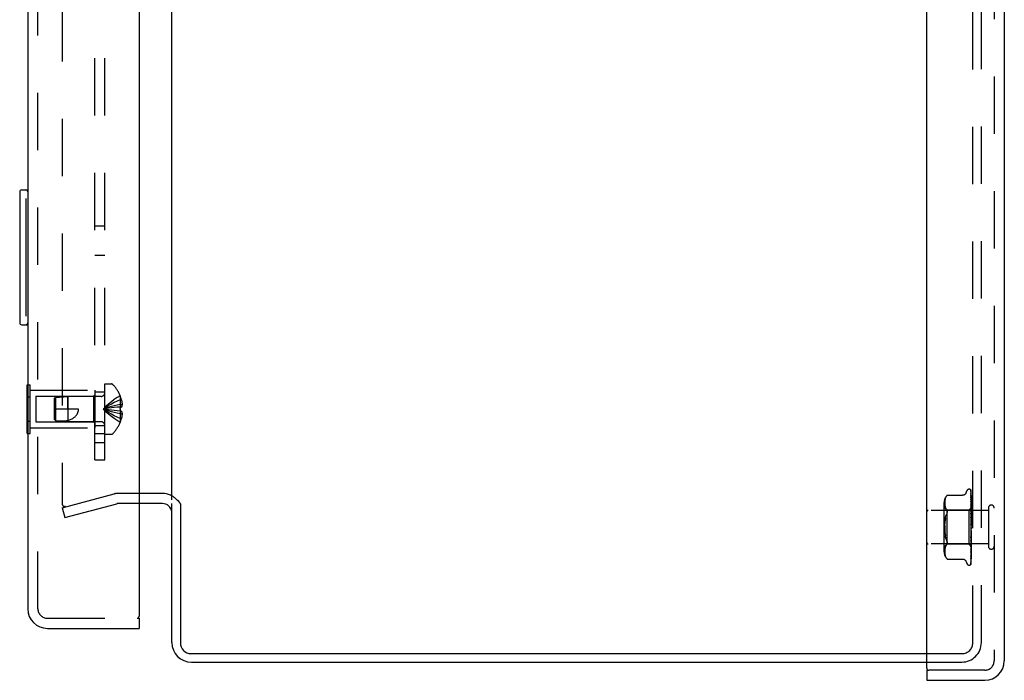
# Model space of a CAD drawing. Header units: inches. Extents: x 0 to 77.3, y 0 to 50.
# Tile 2 of 60: x 4.3 to 11.6, y 18.7 to 23.6. Entities that reach past the tile are written whole.
import ezdxf

# ---------------------------------------------------------------- set-up
doc = ezdxf.new("R2010")
doc.units = ezdxf.units.IN
doc.header["$LTSCALE"] = 4.25
doc.header["$MEASUREMENT"] = 0
doc.linetypes.add('HIDDEN', pattern=[0.2, 0.1, -0.1])
doc.layers.get('0').update_dxf_attribs({"linetype": 'CONTINUOUS'})
for name, color, linetype in [('DEFAULT_2', 8, 'HIDDEN'), ('DIMENSIONS', 7, 'CONTINUOUS'), ('FRONT_COVER', 7, 'CONTINUOUS'), ('REAR_DOOR', 7, 'CONTINUOUS'), ('SUBPANEL', 7, 'CONTINUOUS')]:
    doc.layers.add(name, color=color, linetype=linetype)
doc.styles.get("Standard").update_dxf_attribs({"font": 'arial.ttf'})
doc.dimstyles.new('DIMSTYLE_1', dxfattribs={"dimtxt": 0.340909, "dimasz": 0.454545, "dimexe": 0.09, "dimexo": 0.07, "dimgap": 0.0375, "dimtad": 0, "dimtih": 1, "dimtoh": 1, "dimzin": 4, "dimdsep": 46, "dimtxsty": 'Standard', "dimblk": '_FILLED', "dimblk1": '_FILLED', "dimblk2": '_FILLED', "dimcen": 0.09, "dimadec": 3, "dimazin": 1, "dimtfac": 1, "dimtdec": 3, "dimtofl": 0, "dimtmove": 0, "dimatfit": 3, "dimldrblk": '_FILLED', "dimfxl": 0, "dimtolj": 1, "dimtzin": 4, "dimarcsym": 0})

# ---------------------------------------------------------------- blocks, each defined once
blk = doc.blocks.new('_FILLED')
at = {"color": 0, "linetype": 'ByBlock'}
blk.add_solid([(0, 0), (-1, 0.2), (-1, -0.2)], dxfattribs=at)
blk = doc.blocks.new('*D17')
at = {"layer": 'DIMENSIONS', "color": 2, "linetype": 'Continuous'}
for p, q in [((4.9009, 27.2766), (6.5594, 27.2766)), ((11.4928, 27.2766), (9.8342, 27.2766))]:
    blk.add_line(p, q, dxfattribs=at)
at = {"layer": 'DIMENSIONS', "color": 2, "linetype": 'Continuous', "xscale": 0.4545454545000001, "yscale": 0.4545454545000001, "zscale": 0.4545454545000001, "rotation": 180}
blk.add_blockref('_FILLED', (4.9009, 27.2766), dxfattribs=at)
at = {"layer": 'DIMENSIONS', "color": 2, "linetype": 'Continuous', "xscale": 0.4545454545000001, "yscale": 0.4545454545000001, "zscale": 0.4545454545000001}
blk.add_blockref('_FILLED', (11.4928, 27.2766), dxfattribs=at)
at = {"layer": 'DIMENSIONS', "color": 2, "linetype": 'Continuous', "insert": (8.1968, 27.4471), "char_height": 0.340909, "width": 2.933846, "attachment_point": 2, "line_spacing_factor": 0.9}
blk.add_mtext('6.59 USABLE\\PDEPTH', dxfattribs=at)

msp = doc.modelspace()

# ---------------------------------------------------------------- linework, layer by layer
at = {"color": 3, "linetype": 'Continuous'}
for p, q in [((5.397787, 20.02136), (5.397787, 29.61736)), ((5.327787, 20.06936), (5.154866, 20.06936)), ((5.327787, 19.99436), (5.154866, 19.99436)), ((5.397787, 18.96436), (5.397787, 19.99436)), ((5.460787, 19.991301), (5.460787, 18.96236)), ((5.540787, 18.88236), (10.992787, 18.88236)), ((5.542787, 18.81936), (10.992787, 18.81936))]:
    msp.add_line(p, q, dxfattribs=at)
for points in [[(5.439546, 20.02136), (5.440446, 20.020505), (5.441347, 20.019623), (5.442247, 20.018713), (5.443129, 20.017788), (5.443985, 20.016851), (5.444809, 20.015909), (5.445597, 20.014963), (5.446346, 20.014018), (5.447058, 20.013071), (5.447729, 20.012133), (5.448354, 20.011217), (5.448948, 20.010307), (5.449524, 20.009392), (5.450082, 20.008476), (5.450626, 20.00756)], [(5.450626, 20.00756), (5.451682, 20.005745), (5.453274, 20.002995)], [(5.453274, 20.002995), (5.453853, 20.002009), (5.454448, 20.001011), (5.455031, 20.000046), (5.455615, 19.999095), (5.456204, 19.998153), (5.456799, 19.997216), (5.457406, 19.996277), (5.458028, 19.995331), (5.45867, 19.994369), (5.459338, 19.993384), (5.460044, 19.99236), (5.460787, 19.991301)]]:
    msp.add_lwpolyline(points, dxfattribs=at)
at = {"color": 7, "linetype": 'Continuous'}
for start, end in [(66.14478, 90), (38.7549213, 41.9952796)]:
    msp.add_arc((5.327787, 19.92436), 0.145, start, end, dxfattribs=at)
at = {"color": 3, "linetype": 'Continuous'}
for centre, radius, start, end in [((5.327787, 19.92436), 0.07, 5.5427769, 90), ((5.542787, 18.96436), 0.145, 180, 270), ((5.540787, 18.96236), 0.08, 180, 270)]:
    msp.add_arc(centre, radius, start, end, dxfattribs=at)
at = {"layer": 'DEFAULT_2', "color": 8, "linetype": 'HIDDEN'}
for p, q in [((11.334787, 18.96236), (11.334787, 30.67636)), ((11.397787, 18.96436), (11.397787, 30.67436)), ((4.585279, 29.646782), (4.585279, 19.991938)), ((5.154866, 20.06936), (4.999337, 20.06936)), ((4.585279, 19.96247), (4.969573, 20.065442)), ((4.585279, 19.96247), (4.604691, 19.890026)), ((4.604691, 19.890026), (4.988984, 19.992997)), ((5.154866, 19.99436), (4.999337, 19.99436)), ((10.992787, 18.88236), (11.254787, 18.88236)), ((10.992787, 18.81936), (11.252787, 18.81936))]:
    msp.add_line(p, q, dxfattribs=at)
for points in [[(4.585279, 19.991938), (4.585335, 19.99042), (4.585501, 19.988918), (4.585776, 19.98743), (4.58616, 19.985968), (4.58665, 19.98454), (4.587242, 19.983155), (4.587934, 19.98182), (4.588722, 19.980543), (4.589601, 19.979331), (4.590565, 19.978192), (4.591611, 19.977132), (4.592731, 19.976156), (4.593919, 19.975272), (4.595168, 19.974482), (4.596472, 19.973794), (4.597822, 19.973209), (4.599211, 19.972731), (4.600631, 19.972364), (4.602073, 19.97211)], [(4.604597, 19.971938), (4.603531, 19.971968), (4.602073, 19.97211)], [(4.609337, 19.972549), (4.607901, 19.972233), (4.606455, 19.972031), (4.604994, 19.971942), (4.604597, 19.971938)]]:
    msp.add_lwpolyline(points, dxfattribs=at)
for centre, radius, start, end in [((4.999337, 19.95436), 0.115, 90, 105), ((5.327787, 19.92436), 0.145, 41.9952796, 66.14478), ((4.999337, 19.95436), 0.04, 90, 105), ((11.252787, 18.96436), 0.145, 270, 360), ((11.254787, 18.96236), 0.08, 270, 360)]:
    msp.add_arc(centre, radius, start, end, dxfattribs=at)
at = {"layer": 'FRONT_COVER', "color": 3, "linetype": 'Continuous'}
for p, q in [((10.992787, 18.77436), (10.992787, 30.86436)), ((11.567787, 30.80936), (11.567787, 18.82936)), ((10.992787, 18.68436), (11.422787, 18.68436))]:
    msp.add_line(p, q, dxfattribs=at)
at = {"layer": 'FRONT_COVER', "color": 8, "linetype": 'HIDDEN'}
for p, q in [((11.492787, 30.80936), (11.492787, 18.82936)), ((11.285154, 20.074602), (11.290629, 20.089644)), ((11.30629, 20.10061), (11.30712, 20.10061)), ((11.317959, 20.096416), (11.318034, 20.096318)), ((11.320144, 20.091768), (11.321144, 20.022932)), ((11.320144, 20.088702), (11.320819, 20.043076)), ((11.320144, 20.084981), (11.321144, 20.017698)), ((11.320144, 20.075895), (11.320475, 20.054713)), ((11.322787, 19.814785), (11.322787, 20.089625)), ((11.120763, 19.998953), (11.120763, 19.639768)), ((11.126364, 20.004547), (11.126284, 19.999584)), ((11.126284, 19.999682), (11.12637, 19.994801)), ((11.126651, 20.009505), (11.12636, 20.004438)), ((11.127155, 20.014636), (11.126643, 20.00939)), ((11.127939, 20.019888), (11.127141, 20.014523)), ((11.129047, 20.025265), (11.127921, 20.019784)), ((11.130549, 20.030687), (11.129026, 20.025176)), ((11.132512, 20.036103), (11.130527, 20.030618)), ((11.134988, 20.041428), (11.132493, 20.036055)), ((11.138059, 20.046549), (11.134974, 20.041401)), ((11.138051, 20.046537), (11.141698, 20.051503)), ((11.144194, 20.054382), (11.144801, 20.055051)), ((11.145136, 20.055411), (11.144603, 20.054835)), ((11.145136, 20.055411), (11.257655, 20.055411)), ((11.320133, 20.043342), (11.320145, 20.043171)), ((11.320144, 20.068587), (11.320819, 20.026036)), ((11.320144, 20.053807), (11.320819, 20.014315)), ((11.320144, 20.043176), (11.320819, 20.004837)), ((11.320144, 20.023235), (11.320819, 19.989021)), ((11.320226, 20.02286), (11.320145, 20.023245)), ((11.320145, 20.009664), (11.320819, 19.976921)), ((11.320152, 20.009574), (11.320145, 20.009659)), ((11.320819, 20.014315), (11.321453, 19.976571)), ((11.321144, 20.022932), (11.322001, 19.962675)), ((11.321144, 20.017698), (11.322001, 19.95884)), ((11.449787, 19.94336), (11.002787, 19.94336)), ((11.140763, 19.94461), (11.120763, 19.96461)), ((11.126367, 19.994884), (11.126658, 19.989979)), ((11.126652, 19.990045), (11.127142, 19.985003)), ((11.127136, 19.985051), (11.127906, 19.979865)), ((11.127901, 19.979897), (11.129011, 19.974459)), ((11.129004, 19.974487), (11.130525, 19.968952)), ((11.130516, 19.968982), (11.132531, 19.963434)), ((11.132518, 19.963465), (11.135042, 19.958034)), ((11.135027, 19.958062), (11.138102, 19.95293)), ((11.138093, 19.952947), (11.141698, 19.948061)), ((11.303786, 19.94461), (11.140763, 19.94461)), ((11.140763, 19.94461), (11.140763, 19.69411)), ((11.322787, 19.963611), (11.303786, 19.94461)), ((11.303786, 19.94461), (11.303786, 19.69411)), ((11.320145, 19.985277), (11.32082, 19.957578)), ((11.320145, 19.969254), (11.321146, 19.930655)), ((11.320161, 19.96902), (11.320146, 19.969251)), ((11.320147, 19.941289), (11.320821, 19.921108)), ((11.320165, 19.923114), (11.320147, 19.923401)), ((11.320148, 19.923385), (11.322004, 19.87274)), ((11.320929, 19.961216), (11.320161, 19.969013)), ((11.320819, 19.989021), (11.321454, 19.956298)), ((11.32082, 19.957578), (11.321454, 19.931058)), ((11.321776, 19.952385), (11.320929, 19.961216)), ((11.321146, 19.930655), (11.322002, 19.897041)), ((11.321453, 19.976571), (11.322001, 19.943443)), ((11.321454, 19.956298), (11.322001, 19.927556)), ((11.321454, 19.931058), (11.322002, 19.907742)), ((11.322787, 19.941456), (11.321776, 19.952385)), ((11.322, 19.962674), (11.322024, 19.962672)), ((11.322, 19.961323), (11.322024, 19.961426)), ((11.322, 19.958839), (11.322024, 19.95874)), ((11.322, 19.954835), (11.322024, 19.955044)), ((11.322, 19.949956), (11.322024, 19.949769)), ((11.322, 19.943443), (11.322024, 19.943758)), ((11.322, 19.936344), (11.322024, 19.936086)), ((11.322001, 19.927556), (11.322024, 19.927977)), ((11.322404, 19.946237), (11.322024, 19.943758)), ((11.322404, 19.93376), (11.322024, 19.936086)), ((11.322787, 19.934151), (11.322024, 19.927977)), ((11.322787, 19.984674), (11.322174, 19.990825)), ((11.322787, 19.948609), (11.322404, 19.946237)), ((11.322787, 19.931319), (11.322404, 19.93376)), ((11.449787, 19.96136), (11.449787, 19.67736)), ((11.129077, 19.870537), (11.130739, 19.882357)), ((11.130737, 19.882344), (11.132854, 19.893606)), ((11.320154, 19.892796), (11.320828, 19.880867)), ((11.320158, 19.87362), (11.320168, 19.873494)), ((11.320158, 19.87362), (11.322014, 19.846374)), ((11.321363, 19.909931), (11.320166, 19.92311)), ((11.320168, 19.873498), (11.322787, 19.843566)), ((11.320821, 19.921108), (11.321456, 19.901751)), ((11.320828, 19.880867), (11.321462, 19.869376)), ((11.322787, 19.893847), (11.321363, 19.909931)), ((11.321456, 19.901751), (11.322003, 19.884703)), ((11.321462, 19.869376), (11.322008, 19.859217)), ((11.322001, 19.918493), (11.322024, 19.918183)), ((11.322001, 19.907742), (11.322024, 19.90827)), ((11.322002, 19.897041), (11.322024, 19.896709)), ((11.322002, 19.884703), (11.322024, 19.885349)), ((11.322004, 19.87274), (11.322024, 19.87244)), ((11.322787, 19.912082), (11.322024, 19.918183)), ((11.322787, 19.915544), (11.322024, 19.90827)), ((11.322787, 19.889493), (11.322024, 19.896709)), ((11.322787, 19.89346), (11.322024, 19.885349)), ((11.322787, 19.86437), (11.322024, 19.87244)), ((11.322787, 19.868699), (11.322024, 19.860043)), ((11.322007, 19.778948), (11.320151, 19.739826)), ((11.320842, 19.779028), (11.320169, 19.771415)), ((11.321475, 19.786407), (11.320842, 19.779028)), ((11.32202, 19.792962), (11.321475, 19.786407)), ((11.322006, 19.778948), (11.322024, 19.779193)), ((11.322014, 19.846374), (11.322024, 19.846251)), ((11.322787, 19.837619), (11.322024, 19.846251)), ((11.322787, 19.842154), (11.322024, 19.833267)), ((11.322787, 19.810209), (11.322024, 19.819091)), ((11.322787, 19.814785), (11.322024, 19.805988)), ((11.322787, 19.78313), (11.322024, 19.791941)), ((11.322787, 19.787582), (11.322024, 19.779193)), ((11.322787, 19.549696), (11.322787, 19.810209)), ((11.132854, 19.745114), (11.130737, 19.756376)), ((11.322003, 19.753524), (11.320146, 19.691815)), ((11.320823, 19.737341), (11.320149, 19.721212)), ((11.32015, 19.739816), (11.320167, 19.74006)), ((11.320164, 19.692089), (11.321361, 19.704863)), ((11.320775, 19.746896), (11.321169, 19.751329)), ((11.321455, 19.721869), (11.32082, 19.698826)), ((11.321458, 19.752836), (11.320823, 19.737341)), ((11.322001, 19.710808), (11.321145, 19.664457)), ((11.321169, 19.751329), (11.321515, 19.755255)), ((11.321361, 19.704863), (11.32218, 19.713818)), ((11.322001, 19.730548), (11.321454, 19.706027)), ((11.322001, 19.720622), (11.321454, 19.694474)), ((11.322002, 19.742142), (11.321455, 19.721869)), ((11.322005, 19.766502), (11.321458, 19.752836)), ((11.321515, 19.755255), (11.321724, 19.757621)), ((11.321724, 19.757621), (11.321915, 19.759803)), ((11.321915, 19.759803), (11.322175, 19.762767)), ((11.322001, 19.730548), (11.322024, 19.730873)), ((11.322001, 19.720622), (11.322024, 19.720148)), ((11.322001, 19.710808), (11.322024, 19.711095)), ((11.322002, 19.753524), (11.322024, 19.753849)), ((11.322002, 19.742143), (11.322024, 19.741559)), ((11.322004, 19.766502), (11.322024, 19.765782)), ((11.322787, 19.75736), (11.322024, 19.765782)), ((11.322787, 19.761527), (11.322024, 19.753849)), ((11.322787, 19.733831), (11.322024, 19.741559)), ((11.322787, 19.737563), (11.322024, 19.730873)), ((11.322787, 19.713393), (11.322024, 19.720148)), ((11.322787, 19.716554), (11.322024, 19.711095)), ((11.322175, 19.762767), (11.322331, 19.764555)), ((11.32218, 19.713818), (11.322787, 19.720624)), ((11.322331, 19.764555), (11.322475, 19.766206)), ((11.322475, 19.766206), (11.32267, 19.768447)), ((11.32267, 19.768447), (11.322787, 19.769797)), ((11.449787, 19.69536), (11.002787, 19.69536)), ((11.140763, 19.69411), (11.120763, 19.67411)), ((11.12637, 19.64392), (11.126284, 19.639038)), ((11.126284, 19.639136), (11.126364, 19.634173)), ((11.12636, 19.634282), (11.126651, 19.629215)), ((11.126658, 19.648742), (11.126367, 19.643836)), ((11.127142, 19.653717), (11.126652, 19.648675)), ((11.127906, 19.658856), (11.127136, 19.65367)), ((11.129011, 19.664262), (11.127901, 19.658824)), ((11.130525, 19.669768), (11.129004, 19.664233)), ((11.132531, 19.675286), (11.130516, 19.669739)), ((11.135042, 19.680686), (11.132518, 19.675256)), ((11.138102, 19.685791), (11.135027, 19.680658)), ((11.138093, 19.685773), (11.141698, 19.690659)), ((11.303786, 19.69411), (11.140763, 19.69411)), ((11.322589, 19.675307), (11.303786, 19.69411)), ((11.321145, 19.664457), (11.320144, 19.611357)), ((11.321144, 19.642199), (11.320144, 19.581762)), ((11.320819, 19.664718), (11.320145, 19.63362)), ((11.320145, 19.648489), (11.320157, 19.648659)), ((11.32082, 19.698826), (11.320146, 19.674776)), ((11.320147, 19.691812), (11.320163, 19.692083)), ((11.320157, 19.648667), (11.320926, 19.656049)), ((11.321454, 19.694474), (11.320819, 19.664718)), ((11.321746, 19.662509), (11.320819, 19.599912)), ((11.322001, 19.695005), (11.321144, 19.642199)), ((11.321746, 19.65936), (11.321144, 19.61749)), ((11.322001, 19.702691), (11.321145, 19.654313)), ((11.322001, 19.68899), (11.321453, 19.654109)), ((11.322001, 19.683707), (11.321453, 19.64689)), ((11.322001, 19.676071), (11.321453, 19.637456)), ((11.322001, 19.680009), (11.321746, 19.662509)), ((11.322001, 19.677319), (11.321746, 19.65936)), ((11.322, 19.702691), (11.322024, 19.702323)), ((11.322, 19.68899), (11.322024, 19.688728)), ((11.322, 19.683708), (11.322024, 19.683852)), ((11.322, 19.680009), (11.322024, 19.679854)), ((11.322, 19.67732), (11.322024, 19.677371)), ((11.322, 19.676072), (11.322024, 19.676022)), ((11.322001, 19.695005), (11.322006, 19.695111)), ((11.322006, 19.695111), (11.322024, 19.695231)), ((11.322404, 19.699504), (11.322024, 19.702323)), ((11.322277, 19.696521), (11.322024, 19.695231)), ((11.322176, 19.668584), (11.322787, 19.675005)), ((11.322532, 19.697865), (11.322277, 19.696521)), ((11.322787, 19.696785), (11.322404, 19.699504)), ((11.322787, 19.699262), (11.322532, 19.697865)), ((11.322787, 19.675127), (11.322589, 19.675307)), ((11.126643, 19.62933), (11.127155, 19.624085)), ((11.127141, 19.624197), (11.127939, 19.618832)), ((11.127921, 19.618936), (11.129047, 19.613455)), ((11.129026, 19.613544), (11.130549, 19.608033)), ((11.130527, 19.608103), (11.132512, 19.602617)), ((11.132493, 19.602665), (11.134988, 19.597292)), ((11.134974, 19.59732), (11.138059, 19.592171)), ((11.138051, 19.592183), (11.141698, 19.587217)), ((11.141698, 19.587217), (11.138059, 19.592171)), ((11.142744, 19.585989), (11.141698, 19.587217)), ((11.14428, 19.584238), (11.143604, 19.584997)), ((11.145136, 19.58331), (11.145049, 19.583407)), ((11.145136, 19.58331), (11.25766, 19.58331)), ((11.285154, 19.564118), (11.290629, 19.549076)), ((11.320145, 19.581767), (11.320117, 19.581414)), ((11.320145, 19.599199), (11.320142, 19.599126)), ((11.321144, 19.61749), (11.320144, 19.549121)), ((11.320145, 19.611356), (11.320144, 19.611334)), ((11.320819, 19.599912), (11.320144, 19.555225)), ((11.320145, 19.611343), (11.320915, 19.617706)), ((11.30629, 19.53811), (11.30712, 19.53811)), ((11.319711, 19.546988), (11.319666, 19.546882)), ((11.422787, 18.75936), (11.007787, 18.75936))]:
    msp.add_line(p, q, dxfattribs=at)
at = {"layer": 'FRONT_COVER', "color": 7, "linetype": 'Continuous'}
for q in [(11.007787, 18.75936), (10.992787, 18.68436)]:
    msp.add_line((10.992787, 18.75936), q, dxfattribs=at)
at = {"layer": 'FRONT_COVER', "color": 8, "linetype": 'HIDDEN'}
for points in [[(11.285154, 20.074602), (11.284433, 20.07281), (11.28364, 20.071155), (11.282718, 20.069509), (11.281668, 20.067891), (11.280487, 20.066314), (11.279177, 20.064796), (11.277736, 20.063342), (11.276162, 20.061961), (11.274453, 20.060669), (11.272607, 20.059482), (11.270629, 20.058413), (11.268523, 20.057477), (11.266293, 20.056691), (11.263951, 20.056079), (11.261499, 20.055654), (11.258942, 20.055436), (11.257745, 20.055411)], [(11.322787, 20.089625), (11.322256, 20.090914), (11.321666, 20.092067), (11.32104, 20.093091), (11.320408, 20.093976), (11.319798, 20.094723), (11.31924, 20.095329), (11.318763, 20.095794), (11.318386, 20.096127), (11.318132, 20.096327), (11.317993, 20.096418), (11.317959, 20.096416)], [(11.318927, 20.095368), (11.319001, 20.095267), (11.319204, 20.094966), (11.319417, 20.0946), (11.319625, 20.094171), (11.319812, 20.093688), (11.319966, 20.093162), (11.320077, 20.0926), (11.320136, 20.092014), (11.320145, 20.091764)], [(11.322787, 20.0862), (11.32235, 20.087851), (11.321887, 20.089342), (11.321386, 20.090739), (11.320837, 20.092061), (11.32022, 20.093323), (11.319507, 20.094536), (11.318929, 20.095361)], [(11.320031, 20.090427), (11.319652, 20.090992), (11.319552, 20.091144), (11.319531, 20.091178), (11.319575, 20.091099), (11.319671, 20.090904), (11.319799, 20.090594), (11.319937, 20.090168), (11.320054, 20.089655), (11.320127, 20.089088), (11.320145, 20.0887)], [(11.322787, 20.073587), (11.322492, 20.075271), (11.322088, 20.07739), (11.321665, 20.079434), (11.321226, 20.081404), (11.320768, 20.083301), (11.320291, 20.085118), (11.319942, 20.08636)], [(11.319944, 20.086358), (11.320006, 20.08612), (11.320103, 20.085577), (11.320145, 20.084976)], [(11.319986, 20.076998), (11.31997, 20.077034), (11.319972, 20.077029), (11.320015, 20.076888), (11.320078, 20.076607), (11.320131, 20.076194), (11.320145, 20.075895)], [(11.320794, 20.075446), (11.320311, 20.076351), (11.320139, 20.076683), (11.320024, 20.076917), (11.319986, 20.076998)], [(11.322787, 20.085095), (11.322647, 20.085484), (11.322373, 20.086176), (11.322082, 20.086837), (11.32178, 20.087464), (11.321471, 20.088057), (11.321162, 20.088614), (11.320857, 20.089133), (11.320561, 20.089612), (11.320284, 20.090043), (11.320031, 20.090427)], [(11.322787, 20.071039), (11.322567, 20.071653), (11.322282, 20.072368), (11.321985, 20.073056), (11.32168, 20.073709), (11.321375, 20.074329), (11.321077, 20.074911), (11.320794, 20.075446)], [(11.144198, 20.054388), (11.143679, 20.053809), (11.143081, 20.053127), (11.141698, 20.051503)], [(11.14282, 20.052827), (11.143331, 20.053414), (11.143795, 20.053937)], [(11.144991, 20.055254), (11.145102, 20.055372), (11.145136, 20.055411)], [(11.322787, 20.051934), (11.322535, 20.05382), (11.322143, 20.056598), (11.321734, 20.059344), (11.32131, 20.062049), (11.320872, 20.064716), (11.320419, 20.067336), (11.320089, 20.069166)], [(11.32009, 20.06917), (11.320124, 20.068931), (11.320145, 20.068581)], [(11.320211, 20.053867), (11.320169, 20.053983), (11.320119, 20.054137), (11.320115, 20.054151), (11.320134, 20.054016), (11.320145, 20.053809)], [(11.322787, 20.021945), (11.322552, 20.024054), (11.322164, 20.027421), (11.321759, 20.030801), (11.32134, 20.034182), (11.320906, 20.037564), (11.320459, 20.040943), (11.320134, 20.043332)], [(11.322174, 19.990825), (11.32177, 19.994727), (11.321353, 19.998674), (11.320922, 20.002663), (11.320152, 20.009566)], [(11.321298, 20.051488), (11.320696, 20.052755), (11.320458, 20.053276), (11.32028, 20.053693), (11.320211, 20.053867)], [(11.321198, 20.020431), (11.320897, 20.021105), (11.320634, 20.02172), (11.320419, 20.02227), (11.320268, 20.022717), (11.320226, 20.02286)], [(11.320475, 20.054713), (11.321453, 19.991152), (11.321746, 19.971818), (11.322001, 19.954836)], [(11.320819, 20.043076), (11.321746, 19.979183), (11.322001, 19.961324)], [(11.320819, 20.026036), (11.321746, 19.96656), (11.322001, 19.949956)], [(11.320819, 20.004837), (11.321746, 19.951286), (11.322001, 19.936345)], [(11.322787, 20.016694), (11.322568, 20.017284), (11.322222, 20.018138), (11.32187, 20.01895), (11.321198, 20.020431)], [(11.322787, 20.047961), (11.322712, 20.048176), (11.322369, 20.049081), (11.322008, 20.049942), (11.321647, 20.050746), (11.321298, 20.051488)], [(11.141698, 19.948061), (11.14296, 19.946253), (11.143933, 19.944236), (11.144608, 19.942081), (11.145005, 19.939795), (11.145139, 19.937385), (11.145005, 19.934835), (11.144608, 19.932117), (11.143933, 19.929216), (11.14296, 19.926095), (11.141698, 19.922802)], [(11.321956, 19.980336), (11.3213, 19.981767), (11.320997, 19.982451), (11.320727, 19.983101), (11.320501, 19.983709), (11.32033, 19.98425), (11.320218, 19.984706), (11.320162, 19.985057), (11.320146, 19.985281)], [(11.322787, 19.934418), (11.322427, 19.935225), (11.32208, 19.935947), (11.321727, 19.936665), (11.321378, 19.937384), (11.321048, 19.938102), (11.320751, 19.938815), (11.320504, 19.939499), (11.320319, 19.94014), (11.320204, 19.940712), (11.320152, 19.941191), (11.320147, 19.941299)], [(11.320819, 19.976921), (11.321746, 19.931233), (11.322001, 19.918494)], [(11.322787, 19.978379), (11.322613, 19.978822), (11.32229, 19.979589), (11.321956, 19.980336)], [(11.322787, 19.963568), (11.322514, 19.96328), (11.322298, 19.963047), (11.322138, 19.962867), (11.322038, 19.962743), (11.322, 19.962678), (11.322, 19.962674)], [(11.322787, 19.96163), (11.322514, 19.961451), (11.322298, 19.96133), (11.322138, 19.961267), (11.322038, 19.961262), (11.322, 19.961315), (11.322, 19.961323)], [(11.322787, 19.960294), (11.322514, 19.959907), (11.322298, 19.95957), (11.322138, 19.959279), (11.322038, 19.959041), (11.322, 19.958862), (11.322, 19.958839)], [(11.322787, 19.95455), (11.322514, 19.954487), (11.322298, 19.954483), (11.322138, 19.954539), (11.322038, 19.954652), (11.322, 19.954835)], [(11.322787, 19.951927), (11.322514, 19.951455), (11.322298, 19.951025), (11.322138, 19.950635), (11.322038, 19.950291), (11.322, 19.950004), (11.322, 19.949956)], [(11.322787, 19.942583), (11.322514, 19.942638), (11.322298, 19.942752), (11.322138, 19.942925), (11.322038, 19.943153), (11.322, 19.943443)], [(11.322787, 19.938768), (11.322514, 19.938228), (11.322298, 19.937722), (11.322138, 19.937246), (11.322038, 19.936809), (11.322, 19.936424), (11.322, 19.936344)], [(11.322787, 19.926163), (11.322512, 19.926337), (11.322296, 19.926563), (11.322138, 19.926843), (11.32204, 19.927173), (11.322001, 19.927556)], [(11.322787, 19.963158), (11.322595, 19.962774), (11.322404, 19.962357), (11.322213, 19.961907), (11.322024, 19.961426)], [(11.322787, 19.962722), (11.322595, 19.96276), (11.322404, 19.962765), (11.322213, 19.962735), (11.322024, 19.962672)], [(11.322787, 19.957105), (11.322595, 19.957564), (11.322404, 19.95799), (11.322213, 19.958381), (11.322024, 19.95874)], [(11.322787, 19.958396), (11.322595, 19.957603), (11.322404, 19.95678), (11.322213, 19.955927), (11.322024, 19.955044)], [(11.322787, 19.94651), (11.322595, 19.947373), (11.322404, 19.948204), (11.322213, 19.949003), (11.322024, 19.949769)], [(11.129076, 19.76819), (11.127824, 19.780491), (11.126955, 19.793202), (11.126451, 19.80619), (11.126279, 19.819355), (11.126451, 19.832521), (11.126955, 19.845513), (11.127824, 19.858229)], [(11.130737, 19.882344), (11.129076, 19.87053), (11.127824, 19.858229), (11.126955, 19.845519)], [(11.13285, 19.893588), (11.135393, 19.904168), (11.138339, 19.913882)], [(11.141698, 19.922802), (11.138335, 19.913869), (11.135387, 19.904148)], [(11.322025, 19.876579), (11.321995, 19.876787), (11.321922, 19.876936), (11.321805, 19.877025), (11.32165, 19.87705), (11.321462, 19.877007), (11.321252, 19.876893), (11.32103, 19.87671), (11.320809, 19.87645), (11.320598, 19.876108), (11.320414, 19.875688), (11.320269, 19.875193), (11.320177, 19.874647), (11.320144, 19.87408), (11.320158, 19.87362)], [(11.321711, 19.888404), (11.321395, 19.888985), (11.321085, 19.889597), (11.320793, 19.890248), (11.320538, 19.890925), (11.320333, 19.891626), (11.320202, 19.892308), (11.320153, 19.89282)], [(11.322787, 19.886442), (11.322643, 19.886725), (11.322338, 19.88729), (11.321711, 19.888404)], [(11.322787, 19.921294), (11.322514, 19.920705), (11.322298, 19.920141), (11.322138, 19.919596), (11.322038, 19.919082), (11.322, 19.918613), (11.322001, 19.918493)], [(11.322787, 19.900135), (11.322514, 19.899519), (11.322298, 19.898917), (11.322138, 19.898323), (11.322038, 19.897751), (11.322, 19.897215), (11.322002, 19.897041)], [(11.322787, 19.876057), (11.322514, 19.875437), (11.322298, 19.874818), (11.322138, 19.874197), (11.322038, 19.873587), (11.322, 19.873003), (11.322004, 19.87274)], [(11.322008, 19.859217), (11.322, 19.859445), (11.322024, 19.860043)], [(11.322787, 19.905883), (11.322514, 19.906164), (11.322298, 19.906496), (11.322138, 19.906881), (11.322038, 19.907309), (11.322001, 19.907742)], [(11.322787, 19.882476), (11.322514, 19.882857), (11.322298, 19.883281), (11.322138, 19.883753), (11.322038, 19.88426), (11.322002, 19.884703)], [(11.322787, 19.856787), (11.322514, 19.857254), (11.322298, 19.857756), (11.322138, 19.858298), (11.322038, 19.858865), (11.322008, 19.859217)], [(11.126451, 19.832531), (11.126279, 19.819365), (11.126451, 19.806199), (11.126955, 19.793207), (11.127824, 19.780491), (11.129077, 19.768184), (11.130739, 19.756364)], [(11.322015, 19.83739), (11.321847, 19.837613), (11.321664, 19.837863), (11.321465, 19.838148), (11.32125, 19.838479), (11.321023, 19.838868), (11.320791, 19.839326), (11.32057, 19.839854), (11.320373, 19.84046), (11.320255, 19.840966)], [(11.320282, 19.840831), (11.320597, 19.839328), (11.320932, 19.837697), (11.321251, 19.836101), (11.321555, 19.834536), (11.321847, 19.832999), (11.322099, 19.83163)], [(11.322787, 19.84993), (11.322514, 19.849327), (11.322298, 19.848715), (11.322138, 19.848088), (11.322038, 19.847462), (11.322, 19.846852), (11.322014, 19.846374)], [(11.322099, 19.83163), (11.322038, 19.832043), (11.322, 19.832651), (11.322024, 19.833267)], [(11.322787, 19.822698), (11.322514, 19.822134), (11.322298, 19.821551), (11.322138, 19.820942), (11.322038, 19.820322), (11.322, 19.819708), (11.322024, 19.819091)], [(11.322787, 19.802329), (11.322514, 19.802915), (11.322298, 19.803516), (11.322138, 19.804136), (11.322038, 19.804762), (11.322, 19.805377), (11.322024, 19.805988)], [(11.32202, 19.792962), (11.322, 19.792551), (11.322024, 19.791941)], [(11.322787, 19.775528), (11.322514, 19.776143), (11.322298, 19.776761), (11.322138, 19.777388), (11.322038, 19.778008), (11.322, 19.778608), (11.322006, 19.778948)], [(11.322787, 19.836314), (11.32265, 19.836525), (11.322475, 19.836776), (11.32232, 19.836987), (11.322015, 19.83739)], [(11.322787, 19.795345), (11.322514, 19.794841), (11.322298, 19.794307), (11.322138, 19.793738), (11.322038, 19.793148), (11.32202, 19.792962)], [(11.322787, 19.829746), (11.322514, 19.830282), (11.322298, 19.830843), (11.322138, 19.831435), (11.322099, 19.83163)], [(11.141698, 19.715918), (11.138335, 19.724851), (11.135387, 19.734572), (11.13285, 19.745133)], [(11.132854, 19.745114), (11.135393, 19.734552), (11.138339, 19.724838), (11.141698, 19.715918)], [(11.141698, 19.715918), (11.14296, 19.712625), (11.143933, 19.709504), (11.144608, 19.706604), (11.145005, 19.703886), (11.145139, 19.701335), (11.145005, 19.698925), (11.144608, 19.696639), (11.143933, 19.694485), (11.14296, 19.692467), (11.141698, 19.690659)], [(11.321454, 19.706027), (11.320476, 19.662906), (11.320145, 19.648484)], [(11.320149, 19.721198), (11.320152, 19.721268), (11.320215, 19.72185), (11.320353, 19.722512), (11.320566, 19.723217), (11.320832, 19.723916), (11.321136, 19.724606), (11.321459, 19.72527), (11.32179, 19.725914), (11.322119, 19.726546), (11.322442, 19.727177), (11.322751, 19.72782), (11.322787, 19.727899)], [(11.320165, 19.771361), (11.320258, 19.772052), (11.320425, 19.772738), (11.320656, 19.77341), (11.320923, 19.774028), (11.32121, 19.774594), (11.321502, 19.775106), (11.32179, 19.775579), (11.322353, 19.77647)], [(11.320168, 19.740077), (11.320329, 19.741886), (11.320775, 19.746896)], [(11.322787, 19.750312), (11.322514, 19.750932), (11.322298, 19.751545), (11.322138, 19.752156), (11.322038, 19.75275), (11.322, 19.753312), (11.322002, 19.753524)], [(11.322787, 19.72759), (11.322514, 19.728195), (11.322298, 19.728781), (11.322138, 19.729353), (11.322038, 19.729898), (11.322, 19.730403), (11.322001, 19.730548)], [(11.322787, 19.708186), (11.322514, 19.708753), (11.322298, 19.70929), (11.322138, 19.709803), (11.322038, 19.71028), (11.322, 19.71071), (11.322001, 19.710808)], [(11.322787, 19.722258), (11.322514, 19.72203), (11.322298, 19.72175), (11.322138, 19.721414), (11.322038, 19.721031), (11.322001, 19.720622)], [(11.322787, 19.744201), (11.322514, 19.743868), (11.322298, 19.743489), (11.322138, 19.743058), (11.322038, 19.742588), (11.322002, 19.742143)], [(11.322787, 19.76886), (11.322514, 19.768434), (11.322298, 19.767969), (11.322138, 19.76746), (11.322038, 19.76692), (11.322004, 19.766502)], [(11.322353, 19.77647), (11.322629, 19.776926), (11.322787, 19.777202)], [(11.321145, 19.654313), (11.320475, 19.617289), (11.320144, 19.5992)], [(11.321453, 19.654109), (11.320475, 19.593083), (11.320144, 19.572751)], [(11.321453, 19.64689), (11.320475, 19.582318), (11.320144, 19.560764)], [(11.321453, 19.637456), (11.320475, 19.569811), (11.320144, 19.547252)], [(11.320145, 19.633618), (11.320158, 19.633764), (11.320205, 19.634038), (11.320308, 19.634434), (11.320472, 19.634936), (11.320695, 19.635521), (11.320962, 19.636158), (11.321265, 19.636842), (11.321929, 19.638306)], [(11.320146, 19.674774), (11.320172, 19.675106), (11.320256, 19.675602), (11.320414, 19.676203), (11.320644, 19.676879), (11.320935, 19.677609), (11.321268, 19.678366), (11.321629, 19.679141), (11.322, 19.679928), (11.322368, 19.680727), (11.32272, 19.681546), (11.322787, 19.681713)], [(11.320915, 19.617706), (11.321348, 19.621408), (11.321766, 19.625087), (11.32217, 19.628743), (11.322787, 19.634578)], [(11.320926, 19.656049), (11.321357, 19.660291), (11.322176, 19.668584)], [(11.321929, 19.638306), (11.32227, 19.639087), (11.322602, 19.639897), (11.322787, 19.640384)], [(11.322787, 19.703824), (11.322514, 19.70371), (11.322298, 19.70354), (11.322138, 19.703309), (11.322038, 19.703027), (11.322, 19.702691)], [(11.322787, 19.689566), (11.322514, 19.68957), (11.322298, 19.689515), (11.322138, 19.6894), (11.322038, 19.689228), (11.322, 19.68899)], [(11.322787, 19.681988), (11.322514, 19.682419), (11.322298, 19.682804), (11.322138, 19.683147), (11.322038, 19.683438), (11.322, 19.683673), (11.322, 19.683708)], [(11.322787, 19.68), (11.322514, 19.680121), (11.322298, 19.680183), (11.322138, 19.680187), (11.322038, 19.680133), (11.322, 19.680009)], [(11.322787, 19.67614), (11.322514, 19.67648), (11.322298, 19.676766), (11.322138, 19.677003), (11.322038, 19.677184), (11.322, 19.677307), (11.322, 19.67732)], [(11.322787, 19.67547), (11.322514, 19.675704), (11.322298, 19.675882), (11.322138, 19.676004), (11.322038, 19.676069), (11.322, 19.676075), (11.322, 19.676072)], [(11.322787, 19.6928), (11.322533, 19.69327), (11.322327, 19.693709), (11.322169, 19.694118), (11.322062, 19.694491), (11.322008, 19.694821), (11.322001, 19.695005)], [(11.322787, 19.684608), (11.322595, 19.685595), (11.322404, 19.68661), (11.322213, 19.687655), (11.322024, 19.688728)], [(11.322787, 19.68631), (11.322595, 19.685646), (11.322404, 19.685015), (11.322213, 19.684417), (11.322024, 19.683852)], [(11.322787, 19.6773), (11.322595, 19.677891), (11.322404, 19.678514), (11.322213, 19.679168), (11.322024, 19.679854)], [(11.322787, 19.678167), (11.322595, 19.677917), (11.322404, 19.677702), (11.322213, 19.67752), (11.322024, 19.677371)], [(11.322589, 19.675307), (11.322404, 19.675508), (11.322213, 19.675749), (11.322024, 19.676022)], [(11.141698, 19.587217), (11.142745, 19.585987), (11.143606, 19.584996), (11.144281, 19.584237), (11.144765, 19.583711), (11.145049, 19.583407)], [(11.257746, 19.58331), (11.258943, 19.583285), (11.2615, 19.583066), (11.263952, 19.582641), (11.266294, 19.582029), (11.268523, 19.581243), (11.270629, 19.580307), (11.272608, 19.579238), (11.274453, 19.578051), (11.276162, 19.576759), (11.277736, 19.575378), (11.279177, 19.573924), (11.280487, 19.572406), (11.281668, 19.570829), (11.282718, 19.569211), (11.28364, 19.567565), (11.284433, 19.56591), (11.285154, 19.564118)], [(11.32004, 19.55986), (11.320376, 19.561394), (11.320835, 19.563611), (11.32128, 19.565894), (11.321709, 19.568235), (11.322122, 19.570634), (11.322518, 19.573088), (11.322787, 19.574864)], [(11.320145, 19.560769), (11.320099, 19.560172), (11.320043, 19.559864)], [(11.320068, 19.572083), (11.320062, 19.572063), (11.320074, 19.572097), (11.320146, 19.572275), (11.32029, 19.572598), (11.320499, 19.573034)], [(11.320145, 19.57275), (11.320125, 19.572415), (11.320087, 19.572166), (11.320068, 19.572083)], [(11.320117, 19.581422), (11.320444, 19.583539), (11.320893, 19.586549), (11.321328, 19.589585), (11.321749, 19.59264), (11.322155, 19.595714), (11.322545, 19.598799), (11.322787, 19.600798)], [(11.320142, 19.599126), (11.320141, 19.599104), (11.320137, 19.599072), (11.320159, 19.59917), (11.320224, 19.599394), (11.320347, 19.599741), (11.320532, 19.6002), (11.32077, 19.600747), (11.321041, 19.601342), (11.321342, 19.601992), (11.321668, 19.602702), (11.32201, 19.60347), (11.322362, 19.604308), (11.322703, 19.605198), (11.322787, 19.605434)], [(11.320499, 19.573034), (11.321048, 19.574137), (11.321363, 19.574774), (11.321689, 19.575456), (11.322018, 19.57618), (11.322338, 19.576938), (11.322643, 19.577731), (11.322787, 19.578137)], [(11.320512, 19.554714), (11.320757, 19.555138), (11.321015, 19.555596), (11.321282, 19.556088), (11.321553, 19.556608), (11.321823, 19.557155), (11.32209, 19.557729), (11.322348, 19.558328), (11.322594, 19.55895), (11.322787, 19.559485)], [(11.319103, 19.54392), (11.319048, 19.543844), (11.319018, 19.543805), (11.319059, 19.543856), (11.319342, 19.544199)], [(11.320145, 19.547255), (11.320136, 19.546999), (11.320088, 19.546497), (11.320007, 19.546037), (11.3199, 19.545613), (11.319769, 19.545216), (11.319621, 19.544847), (11.319453, 19.544499), (11.319285, 19.544201), (11.319144, 19.543981), (11.319103, 19.54392)], [(11.319342, 19.544199), (11.319555, 19.544461), (11.319802, 19.544774), (11.320073, 19.545131), (11.320363, 19.545531), (11.320666, 19.545971), (11.320976, 19.546449), (11.32129, 19.546964), (11.321602, 19.547514), (11.321909, 19.548099), (11.322206, 19.548717), (11.322488, 19.549368), (11.32275, 19.550047), (11.322787, 19.550151)], [(11.319708, 19.546981), (11.32008, 19.54791), (11.320585, 19.549304), (11.321063, 19.550773), (11.321514, 19.552315), (11.321943, 19.553928), (11.322349, 19.555618), (11.322735, 19.557411), (11.322787, 19.55767)], [(11.320145, 19.549126), (11.320104, 19.548503), (11.319997, 19.547885), (11.319843, 19.547339), (11.319711, 19.546988)], [(11.320145, 19.555226), (11.320119, 19.554774), (11.320047, 19.554283), (11.319953, 19.553898), (11.319866, 19.553636), (11.319813, 19.553506), (11.319804, 19.553486)], [(11.319804, 19.553486), (11.319806, 19.553491), (11.319851, 19.553576), (11.319948, 19.553749), (11.320097, 19.554007), (11.320512, 19.554714)], [(11.320184, 19.544421), (11.32103, 19.545653), (11.321671, 19.546827), (11.322215, 19.548061), (11.322692, 19.549394), (11.322787, 19.549696)]]:
    msp.add_lwpolyline(points, dxfattribs=at)
for centre, radius, start, end in [((11.30629, 20.083944), 0.016667, 90, 160), ((11.30712, 20.083944), 0.016667, 19.9484407, 90), ((11.198341, 19.998953), 0.077578, 133.3007559, 180), ((11.002787, 19.93336), 0.01, 90, 180), ((11.471287, 19.96136), 0.0215, 0, 180), ((11.002787, 19.70536), 0.01, 180, 270), ((11.198341, 19.639768), 0.077578, 180, 226.6992432), ((11.471287, 19.67736), 0.0215, 180, 360), ((11.30629, 19.554777), 0.016667, 200, 270), ((11.30712, 19.554777), 0.016667, 270, 321.3781548), ((11.422787, 18.82936), 0.07, 270, 360)]:
    msp.add_arc(centre, radius, start, end, dxfattribs=at)
at = {"layer": 'FRONT_COVER', "color": 3, "linetype": 'Continuous'}
for centre, radius, start, end in [((11.422787, 18.82936), 0.145, 270, 360), ((11.007787, 18.77436), 0.015, 180, 270)]:
    msp.add_arc(centre, radius, start, end, dxfattribs=at)
at = {"layer": 'REAR_DOOR', "color": 3, "linetype": 'Continuous'}
for p, q in [((5.154866, 30.47936), (5.154866, 19.15936)), ((4.329866, 30.42436), (4.329866, 19.21436)), ((4.474866, 19.06936), (5.154866, 19.06936))]:
    msp.add_line(p, q, dxfattribs=at)
at = {"layer": 'REAR_DOOR', "color": 8, "linetype": 'HIDDEN'}
for p, q in [((4.404866, 19.21436), (4.404866, 30.42436)), ((4.329866, 20.874493), (4.346866, 20.874493)), ((4.346866, 20.514227), (4.346866, 20.874493)), ((4.900866, 20.88086), (4.947416, 20.88086)), ((4.900866, 20.50786), (4.900866, 20.88086)), ((4.346866, 20.83436), (4.825866, 20.83436)), ((4.815866, 20.78936), (4.825866, 20.79936)), ((4.825866, 20.83436), (4.825866, 20.55436)), ((4.329866, 20.784427), (4.346866, 20.784427)), ((4.388366, 20.78936), (4.815866, 20.78936)), ((4.388366, 20.78936), (4.388366, 20.59936)), ((4.525866, 20.76836), (4.535816, 20.779355)), ((4.525866, 20.76836), (4.525866, 20.62036)), ((4.535816, 20.779355), (4.625866, 20.78836)), ((4.535816, 20.779355), (4.535816, 20.609365)), ((4.872666, 20.78836), (4.625866, 20.78836)), ((4.625869, 20.69436), (4.625866, 20.78836)), ((4.625866, 20.78836), (4.625866, 20.60036)), ((4.815866, 20.78936), (4.815866, 20.59936)), ((5.014222, 20.79386), (5.013824, 20.793627)), ((5.014222, 20.792645), (5.013824, 20.793627)), ((5.014222, 20.792645), (5.014222, 20.70986)), ((5.014222, 20.76286), (5.02427, 20.76286)), ((5.014222, 20.729259), (5.029172, 20.729259)), ((4.705866, 20.69436), (4.525866, 20.69436)), ((4.949553, 20.702913), (4.929064, 20.700224)), ((4.970516, 20.705407), (4.949369, 20.70289)), ((4.992073, 20.707723), (4.970265, 20.705379)), ((5.014222, 20.70986), (4.991749, 20.70769)), ((5.014222, 20.67886), (4.991749, 20.68103)), ((5.014222, 20.70986), (5.013824, 20.709824)), ((5.014222, 20.67886), (5.013824, 20.678896)), ((5.014222, 20.69436), (5.014178, 20.69953)), ((5.014222, 20.70986), (5.02427, 20.70986)), ((5.02427, 20.67886), (5.014222, 20.67886)), ((5.014222, 20.67886), (5.014222, 20.596075)), ((5.014222, 20.659461), (5.029172, 20.659461)), ((4.329866, 20.604293), (4.346866, 20.604293)), ((4.388366, 20.59936), (4.815866, 20.59936)), ((4.530653, 20.615086), (4.525866, 20.62036)), ((4.525866, 20.62036), (4.535816, 20.609365)), ((4.535816, 20.609426), (4.530653, 20.615086)), ((4.535816, 20.609365), (4.625866, 20.60036)), ((4.872666, 20.60036), (4.625866, 20.60036)), ((4.815866, 20.59936), (4.825866, 20.58936)), ((5.014222, 20.596075), (5.013824, 20.595094)), ((5.013824, 20.595094), (5.014222, 20.59486)), ((5.014222, 20.62586), (5.02427, 20.62586)), ((4.329866, 20.514227), (4.346866, 20.514227)), ((4.346866, 20.55436), (4.825866, 20.55436)), ((4.900866, 20.50786), (4.947416, 20.50786)), ((4.474866, 19.14436), (5.139866, 19.14436))]:
    msp.add_line(p, q, dxfattribs=at)
at = {"layer": 'REAR_DOOR', "color": 7, "linetype": 'Continuous'}
for p, q in [((4.269866, 22.30436), (4.269866, 21.33436)), ((4.284866, 22.31936), (4.329866, 22.31936)), ((4.316532, 22.21936), (4.316532, 21.41936)), ((4.284866, 21.31936), (4.329866, 21.31936)), ((4.325866, 20.874493), (4.329866, 20.874493)), ((4.325866, 20.514227), (4.325866, 20.874493)), ((4.325866, 20.784427), (4.329866, 20.784427)), ((4.325866, 20.604293), (4.329866, 20.604293)), ((4.325866, 20.514227), (4.329866, 20.514227)), ((5.139866, 19.14436), (5.154866, 19.14436)), ((5.154866, 19.14436), (5.154866, 19.06936))]:
    msp.add_line(p, q, dxfattribs=at)
for points in [[(4.314866, 22.255531), (4.31535, 22.249847), (4.315756, 22.243997), (4.316087, 22.238004), (4.316332, 22.231887), (4.316479, 22.225665), (4.316532, 22.21936)], [(4.316532, 21.41936), (4.316478, 21.413059), (4.316331, 21.406839), (4.316087, 21.400722), (4.315757, 21.394728), (4.315351, 21.388876), (4.314866, 21.383189)]]:
    msp.add_lwpolyline(points, dxfattribs=at)
at = {"layer": 'REAR_DOOR', "color": 8, "linetype": 'HIDDEN'}
for points in [[(5.013824, 20.793627), (4.991749, 20.77993), (4.970265, 20.765094), (4.949369, 20.749119), (4.929064, 20.732005), (4.909348, 20.713752), (4.890222, 20.69436)], [(5.014222, 20.76286), (4.992073, 20.753416), (4.970516, 20.743182), (4.949553, 20.73216), (4.929183, 20.720349), (4.909406, 20.707749), (4.890222, 20.69436)], [(5.014222, 20.729259), (4.992073, 20.724448), (4.970516, 20.719234), (4.949553, 20.713618), (4.929183, 20.707601), (4.909406, 20.701181), (4.890222, 20.69436)], [(5.02427, 20.76286), (5.025265, 20.758399), (5.026143, 20.754025), (5.026899, 20.749743), (5.027546, 20.745539), (5.02809, 20.74141), (5.028539, 20.737334), (5.0289, 20.73328), (5.029172, 20.729259)], [(5.029172, 20.729259), (5.028886, 20.726841), (5.028508, 20.724419), (5.028036, 20.721993), (5.027472, 20.719564), (5.026812, 20.717134), (5.026059, 20.714706), (5.025212, 20.712281), (5.02427, 20.70986)], [(4.625869, 20.610267), (4.633228, 20.612403), (4.640131, 20.614715), (4.64657, 20.617195), (4.652568, 20.619827), (4.658145, 20.6226), (4.663303, 20.625489), (4.668045, 20.628468), (4.672387, 20.631515), (4.676333, 20.634597), (4.679922, 20.637709), (4.683186, 20.640843), (4.686153, 20.643996), (4.68885, 20.647165), (4.6913, 20.650356), (4.693529, 20.653571), (4.695554, 20.656831), (4.6974, 20.660149), (4.699072, 20.663554), (4.700593, 20.667087), (4.701943, 20.670735), (4.703115, 20.674508), (4.704095, 20.678376), (4.704865, 20.682323), (4.705421, 20.68632), (4.705754, 20.690331), (4.705866, 20.69436)], [(4.929183, 20.700241), (4.909406, 20.69739), (4.890222, 20.69436)], [(4.929064, 20.700224), (4.909348, 20.697381), (4.890222, 20.69436)], [(5.014222, 20.62586), (4.992073, 20.635305), (4.970516, 20.645538), (4.949553, 20.65656), (4.929183, 20.668371), (4.909406, 20.680971), (4.890222, 20.69436)], [(5.013824, 20.595094), (4.991749, 20.60879), (4.970265, 20.623626), (4.949369, 20.639601), (4.929064, 20.656715), (4.909348, 20.674968), (4.890222, 20.69436)], [(4.992073, 20.680997), (4.970265, 20.683341), (4.949369, 20.68583), (4.929064, 20.688496), (4.909348, 20.691339), (4.890222, 20.69436)], [(4.970516, 20.683313), (4.949553, 20.685807), (4.929183, 20.688479), (4.909406, 20.691331), (4.890222, 20.69436)], [(5.014222, 20.659461), (4.992073, 20.664273), (4.970516, 20.669486), (4.949553, 20.675102), (4.929183, 20.681119), (4.909406, 20.687539), (4.890222, 20.69436)], [(5.013824, 20.709824), (5.014045, 20.704673), (5.014178, 20.69953)], [(5.014222, 20.69436), (5.014178, 20.689191), (5.014045, 20.684047), (5.013824, 20.678896)], [(5.02427, 20.67886), (5.025212, 20.676439), (5.026059, 20.674015), (5.026812, 20.671586), (5.027472, 20.669156), (5.028036, 20.666728), (5.028508, 20.664301), (5.028886, 20.661879), (5.029172, 20.659461)], [(5.029172, 20.659461), (5.0289, 20.65544), (5.028539, 20.651386), (5.02809, 20.64731), (5.027546, 20.643182), (5.026899, 20.638978), (5.026143, 20.634695), (5.025265, 20.630321), (5.02427, 20.62586)], [(4.535816, 20.609426), (4.547323, 20.608491), (4.558925, 20.607807), (4.570682, 20.607353), (4.582379, 20.607197), (4.593875, 20.607396), (4.605038, 20.60796), (4.615679, 20.60892), (4.625869, 20.610267)]]:
    msp.add_lwpolyline(points, dxfattribs=at)
at = {"layer": 'REAR_DOOR', "color": 7, "linetype": 'Continuous'}
for centre, start, end in [((4.284866, 22.30436), 90, 180), ((4.314866, 22.30436), 0, 90), ((4.284866, 21.33436), 180, 270), ((4.314866, 21.33436), 270, 360)]:
    msp.add_arc(centre, 0.015, start, end, dxfattribs=at)
at = {"layer": 'REAR_DOOR', "color": 8, "linetype": 'HIDDEN'}
for centre, radius, start, end in [((4.947416, 20.86086), 0.02, 43.5137951, 90), ((4.772046, 20.69436), 0.26182, 22.3356872, 43.5137951), ((4.872666, 20.81656), 0.0282, 270, 360), ((4.772046, 20.69436), 0.261361, 15.1941118, 22.089377), ((4.872666, 20.57216), 0.0282, 0, 90), ((4.772046, 20.69436), 0.26182, 316.4862049, 337.6643128), ((4.772046, 20.69436), 0.261361, 337.910623, 344.8058882), ((4.947416, 20.52786), 0.02, 270, 316.4862049), ((4.474866, 19.21436), 0.07, 180, 270)]:
    msp.add_arc(centre, radius, start, end, dxfattribs=at)
at = {"layer": 'REAR_DOOR', "color": 3, "linetype": 'Continuous'}
for centre, radius, start, end in [((4.474866, 19.21436), 0.145, 180, 270), ((5.139866, 19.15936), 0.015, 270, 360)]:
    msp.add_arc(centre, radius, start, end, dxfattribs=at)
at = {"layer": 'SUBPANEL', "color": 8, "linetype": 'HIDDEN'}
for p, q in [((4.825866, 20.31936), (4.825866, 29.31936)), ((4.900866, 20.31936), (4.900866, 29.31936)), ((4.825866, 22.05336), (4.900866, 22.05336)), ((4.825866, 21.83536), (4.900866, 21.83536)), ((4.900866, 20.81936), (4.825866, 20.81936)), ((4.900866, 20.56936), (4.825866, 20.56936)), ((4.825866, 20.51336), (4.900866, 20.51336)), ((4.900866, 20.44436), (4.825866, 20.44436)), ((4.825866, 20.31936), (4.900866, 20.31936))]:
    msp.add_line(p, q, dxfattribs=at)

# ---------------------------------------------------------------- dimensions: what is measured, and where the dimension line sits
at = {"layer": 'DIMENSIONS', "color": 2, "linetype": 'Continuous'}
dim = msp.add_linear_dim(base=(11.492787, 27.27663), p1=(4.900866, 21.477145), p2=(11.492787, 19.44436), text='<> USABLE\\PDEPTH', dimstyle='DIMSTYLE_1', dxfattribs=at)
dim.commit()
dim.dimension.update_dxf_attribs({"geometry": '*D17', "text_midpoint": (8.196826, 27.020948), "dimtype": 160})

doc.saveas('drawing.dxf')
